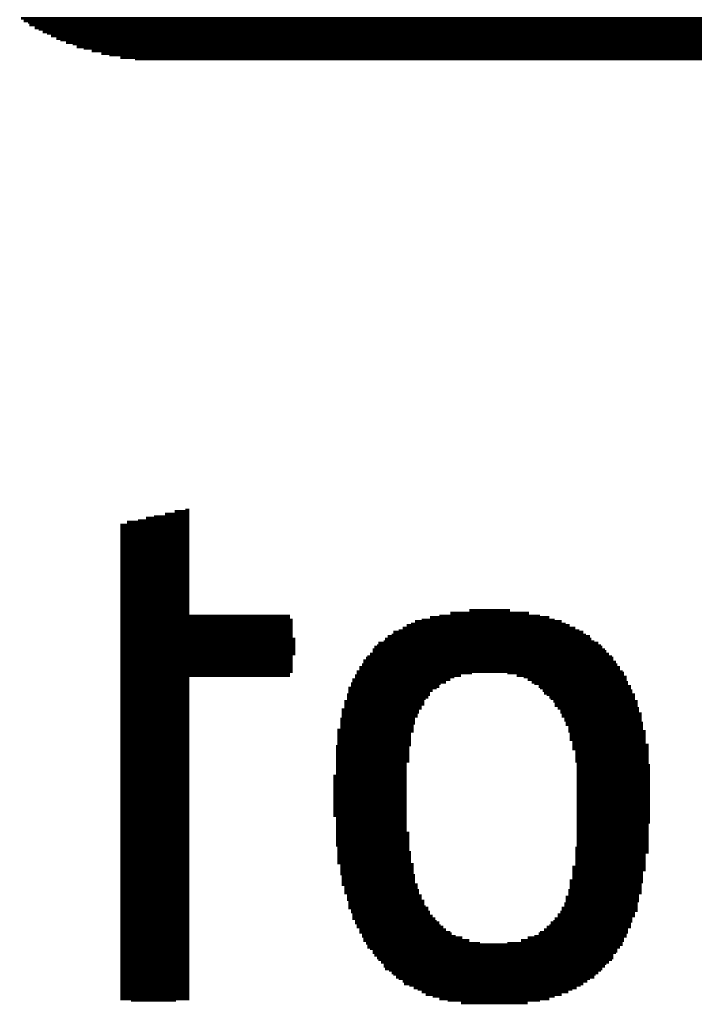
# Model space of a CAD drawing. Extents: x -4 to 126, y -8 to 66.
# Tile 192 of 256: x 109.64 to 110.91, y 19.5 to 21.34. Entities that reach past the tile are written whole.
import ezdxf

# ---------------------------------------------------------------- set-up
doc = ezdxf.new("R2010")
doc.units = 0
doc.layers.add('CLICKER_2_FOR_TMPM4L4A_V104_GTO', color=11, linetype='CONTINUOUS')

msp = doc.modelspace()

# ---------------------------------------------------------------- linework, layer by layer
at = {"layer": 'CLICKER_2_FOR_TMPM4L4A_V104_GTO', "const_width": 0.00508}
for points in [[(109.64672, 21.34108), (112.50676, 21.34108)], [(109.6518, 21.336), (112.50168, 21.336)], [(109.65942, 21.33346), (112.50168, 21.33346)], [(109.66196, 21.32838), (112.49914, 21.32838)], [(109.67212, 21.3233), (112.49914, 21.3233)], [(109.67974, 21.32076), (112.49406, 21.32076)], [(109.68736, 21.31568), (112.49152, 21.31568)], [(109.69498, 21.31314), (112.49152, 21.31314)], [(109.7026, 21.30806), (112.48644, 21.30806)], [(109.71276, 21.30298), (112.48136, 21.30298)], [(109.72038, 21.30044), (112.47882, 21.30044)], [(109.73054, 21.29536), (112.47374, 21.29536)], [(109.74324, 21.29282), (112.4712, 21.29282)], [(109.75086, 21.28774), (112.46612, 21.28774)], [(109.76356, 21.2852), (112.4585, 21.2852)], [(109.7788, 21.28012), (112.45342, 21.28012)], [(109.79658, 21.27504), (112.4458, 21.27504)], [(109.81182, 21.2725), (112.43818, 21.2725)], [(109.83214, 21.26742), (112.43056, 21.26742)], [(109.86008, 21.26488), (112.41278, 21.26488)], [(109.95406, 20.4216), (109.96168, 20.4216)], [(109.86516, 20.40128), (109.96168, 20.40128)], [(109.8804, 20.40636), (109.96168, 20.40636)], [(109.89564, 20.4089), (109.96168, 20.4089)], [(109.91596, 20.41398), (109.96168, 20.41398)], [(109.93374, 20.41906), (109.96168, 20.41906)], [(109.83214, 20.39366), (109.96168, 20.39366)], [(109.83214, 20.39112), (109.96168, 20.39112)], [(109.83214, 20.38604), (109.96168, 20.38604)], [(109.84484, 20.39874), (109.96168, 20.39874)], [(109.83214, 20.38096), (109.96168, 20.38096)], [(109.83214, 20.37842), (109.96168, 20.37842)], [(109.83214, 20.37334), (109.96168, 20.37334)], [(109.83214, 20.3708), (109.96168, 20.3708)], [(109.83214, 20.36572), (109.96168, 20.36572)], [(109.83214, 20.36064), (109.96168, 20.36064)], [(109.83214, 20.3581), (109.96168, 20.3581)], [(109.83214, 20.35302), (109.96168, 20.35302)], [(109.83214, 20.35048), (109.96168, 20.35048)], [(109.83214, 20.3454), (109.96168, 20.3454)], [(109.83214, 20.34032), (109.96168, 20.34032)], [(109.83214, 20.33778), (109.96168, 20.33778)], [(109.83214, 20.3327), (109.96168, 20.3327)], [(109.83214, 20.33016), (109.96168, 20.33016)], [(109.83214, 20.32508), (109.96168, 20.32508)], [(109.83214, 20.32254), (109.96168, 20.32254)], [(109.83214, 20.31746), (109.96168, 20.31746)], [(109.83214, 20.31238), (109.96168, 20.31238)], [(109.83214, 20.30984), (109.96168, 20.30984)], [(109.83214, 20.30476), (109.96168, 20.30476)], [(109.83214, 20.30222), (109.96168, 20.30222)], [(109.83214, 20.29714), (109.96168, 20.29714)], [(109.83214, 20.29206), (109.96168, 20.29206)], [(109.83214, 20.28952), (109.96168, 20.28952)], [(109.83214, 20.28444), (109.96168, 20.28444)], [(109.83214, 20.2819), (109.96168, 20.2819)], [(109.83214, 20.27682), (109.96168, 20.27682)], [(109.83214, 20.27428), (109.96168, 20.27428)], [(109.83214, 20.2692), (109.96168, 20.2692)], [(109.83214, 20.26412), (109.96168, 20.26412)], [(109.83214, 20.26158), (109.96168, 20.26158)], [(109.83214, 20.2565), (109.96168, 20.2565)], [(109.83214, 20.25396), (109.96168, 20.25396)], [(109.83214, 20.24888), (109.96168, 20.24888)], [(109.83214, 20.2438), (109.96168, 20.2438)], [(109.83214, 20.24126), (109.96168, 20.24126)], [(109.83214, 20.23618), (109.96168, 20.23618)], [(109.83214, 20.23364), (109.96168, 20.23364)], [(109.83214, 20.22856), (109.96168, 20.22856)], [(109.83214, 20.22348), (110.14964, 20.22348)], [(109.83214, 20.22094), (110.14964, 20.22094)], [(110.41126, 20.22094), (110.63478, 20.22094)], [(110.42904, 20.22348), (110.617, 20.22348)], [(110.44936, 20.22856), (110.59668, 20.22856)], [(110.48492, 20.23364), (110.56112, 20.23364)], [(109.83214, 20.21586), (110.15472, 20.21586)], [(109.83214, 20.21332), (110.15472, 20.21332)], [(109.83214, 20.20824), (110.15472, 20.20824)], [(109.83214, 20.2057), (110.15472, 20.2057)], [(109.83214, 20.20062), (110.15472, 20.20062)], [(110.36046, 20.20062), (110.68304, 20.20062)], [(110.36808, 20.2057), (110.67288, 20.2057)], [(110.3757, 20.20824), (110.66526, 20.20824)], [(110.38332, 20.21332), (110.65764, 20.21332)], [(110.39602, 20.21586), (110.64494, 20.21586)], [(109.83214, 20.19554), (110.15472, 20.19554)], [(109.83214, 20.193), (110.15472, 20.193)], [(109.83214, 20.18792), (110.15472, 20.18792)], [(109.83214, 20.18538), (110.15472, 20.18538)], [(110.33252, 20.18538), (110.71098, 20.18538)], [(110.34014, 20.18792), (110.70336, 20.18792)], [(110.34268, 20.193), (110.69828, 20.193)], [(110.35284, 20.19554), (110.69066, 20.19554)], [(109.83214, 20.1803), (110.1598, 20.1803)], [(109.83214, 20.17522), (110.1598, 20.17522)], [(109.83214, 20.17268), (110.1598, 20.17268)], [(109.83214, 20.1676), (110.1598, 20.1676)], [(109.83214, 20.16506), (110.1598, 20.16506)], [(110.30712, 20.16506), (110.73384, 20.16506)], [(110.3122, 20.1676), (110.7313, 20.1676)], [(110.31474, 20.17268), (110.72622, 20.17268)], [(110.3249, 20.17522), (110.7186, 20.17522)], [(110.32744, 20.1803), (110.71352, 20.1803)], [(109.83214, 20.15998), (110.1598, 20.15998)], [(109.83214, 20.15744), (110.1598, 20.15744)], [(109.83214, 20.15236), (110.1598, 20.15236)], [(109.83214, 20.14728), (110.15472, 20.14728)], [(109.83214, 20.14474), (110.15472, 20.14474)], [(110.29188, 20.14474), (110.75416, 20.14474)], [(110.29442, 20.14728), (110.75162, 20.14728)], [(110.2995, 20.15236), (110.74654, 20.15236)], [(110.30458, 20.15998), (110.73892, 20.15998)], [(110.30458, 20.15744), (110.74146, 20.15744)], [(109.83214, 20.13966), (110.15472, 20.13966)], [(109.83214, 20.13712), (110.15472, 20.13712)], [(109.83214, 20.13204), (110.15472, 20.13204)], [(109.83214, 20.12696), (110.15472, 20.12696)], [(110.27918, 20.12696), (110.76686, 20.12696)], [(110.28426, 20.13204), (110.76178, 20.13204)], [(110.2868, 20.13966), (110.75416, 20.13966)], [(110.2868, 20.13712), (110.75924, 20.13712)], [(109.83214, 20.12442), (110.15472, 20.12442)], [(109.83214, 20.11934), (110.15472, 20.11934)], [(109.83214, 20.1168), (110.14964, 20.1168)], [(109.83214, 20.11172), (110.14964, 20.11172)], [(109.83214, 20.10918), (109.96168, 20.10918)], [(110.27156, 20.11172), (110.46968, 20.11172)], [(110.27156, 20.10918), (110.45698, 20.10918)], [(110.2741, 20.11934), (110.77194, 20.11934)], [(110.2741, 20.1168), (110.49, 20.1168)], [(110.27918, 20.12442), (110.76686, 20.12442)], [(110.55604, 20.1168), (110.77448, 20.1168)], [(110.57382, 20.11172), (110.77448, 20.11172)], [(110.58652, 20.10918), (110.77956, 20.10918)], [(109.83214, 20.1041), (109.96168, 20.1041)], [(109.83214, 20.09902), (109.96168, 20.09902)], [(109.83214, 20.09648), (109.96168, 20.09648)], [(109.83214, 20.0914), (109.96168, 20.0914)], [(109.83214, 20.08886), (109.96168, 20.08886)], [(110.25886, 20.08886), (110.42396, 20.08886)], [(110.26394, 20.09648), (110.43158, 20.09648)], [(110.26394, 20.0914), (110.42904, 20.0914)], [(110.26648, 20.1041), (110.44936, 20.1041)], [(110.26648, 20.09902), (110.44174, 20.09902)], [(110.59414, 20.1041), (110.77956, 20.1041)], [(110.60176, 20.09902), (110.7821, 20.09902)], [(110.60684, 20.09648), (110.7821, 20.09648)], [(110.61446, 20.0914), (110.78718, 20.0914)], [(110.617, 20.08886), (110.78718, 20.08886)], [(109.83214, 20.08378), (109.96168, 20.08378)], [(109.83214, 20.0787), (109.96168, 20.0787)], [(109.83214, 20.07616), (109.96168, 20.07616)], [(109.83214, 20.07108), (109.96168, 20.07108)], [(110.25632, 20.07616), (110.41126, 20.07616)], [(110.25632, 20.07108), (110.40872, 20.07108)], [(110.25886, 20.08378), (110.41634, 20.08378)], [(110.25886, 20.0787), (110.41126, 20.0787)], [(110.62208, 20.08378), (110.78972, 20.08378)], [(110.62462, 20.0787), (110.78972, 20.0787)], [(110.6297, 20.07616), (110.7948, 20.07616)], [(110.63478, 20.07108), (110.7948, 20.07108)], [(109.83214, 20.06854), (109.96168, 20.06854)], [(109.83214, 20.06346), (109.96168, 20.06346)], [(109.83214, 20.05838), (109.96168, 20.05838)], [(109.83214, 20.05584), (109.96168, 20.05584)], [(110.25124, 20.06346), (110.4011, 20.06346)], [(110.25124, 20.05838), (110.4011, 20.05838)], [(110.25124, 20.05584), (110.39602, 20.05584)], [(110.25632, 20.06854), (110.40364, 20.06854)], [(110.63732, 20.06854), (110.7948, 20.06854)], [(110.6424, 20.06346), (110.79988, 20.06346)], [(110.64494, 20.05838), (110.79988, 20.05838)], [(110.64494, 20.05584), (110.79988, 20.05584)], [(109.83214, 20.05076), (109.96168, 20.05076)], [(109.83214, 20.04822), (109.96168, 20.04822)], [(109.83214, 20.04314), (109.96168, 20.04314)], [(109.83214, 20.0406), (109.96168, 20.0406)], [(109.83214, 20.03552), (109.96168, 20.03552)], [(110.24616, 20.04822), (110.39094, 20.04822)], [(110.24616, 20.04314), (110.39094, 20.04314)], [(110.24616, 20.0406), (110.3884, 20.0406)], [(110.24616, 20.03552), (110.3884, 20.03552)], [(110.25124, 20.05076), (110.39602, 20.05076)], [(110.65002, 20.05076), (110.80242, 20.05076)], [(110.6551, 20.04822), (110.80242, 20.04822)], [(110.6551, 20.04314), (110.80242, 20.04314)], [(110.65764, 20.0406), (110.8075, 20.0406)], [(110.65764, 20.03552), (110.8075, 20.03552)], [(109.83214, 20.03044), (109.96168, 20.03044)], [(109.83214, 20.0279), (109.96168, 20.0279)], [(109.83214, 20.02282), (109.96168, 20.02282)], [(109.83214, 20.02028), (109.96168, 20.02028)], [(109.83214, 20.0152), (109.96168, 20.0152)], [(110.24362, 20.03044), (110.38332, 20.03044)], [(110.24362, 20.0279), (110.38332, 20.0279)], [(110.24362, 20.02282), (110.38332, 20.02282)], [(110.24362, 20.02028), (110.38078, 20.02028)], [(110.24362, 20.0152), (110.38078, 20.0152)], [(110.66272, 20.03044), (110.8075, 20.03044)], [(110.66272, 20.0279), (110.8075, 20.0279)], [(110.66526, 20.02282), (110.81004, 20.02282)], [(110.66526, 20.02028), (110.81004, 20.02028)], [(110.67034, 20.0152), (110.81004, 20.0152)], [(109.83214, 20.01012), (109.96168, 20.01012)], [(109.83214, 20.00758), (109.96168, 20.00758)], [(109.83214, 20.0025), (109.96168, 20.0025)], [(109.83214, 19.99996), (109.96168, 19.99996)], [(110.23854, 20.01012), (110.38078, 20.01012)], [(110.23854, 20.00758), (110.38078, 20.00758)], [(110.23854, 20.0025), (110.3757, 20.0025)], [(110.23854, 19.99996), (110.3757, 19.99996)], [(110.67034, 20.01012), (110.81004, 20.01012)], [(110.67034, 20.00758), (110.81512, 20.00758)], [(110.67288, 20.0025), (110.81512, 20.0025)], [(110.67288, 19.99996), (110.81512, 19.99996)], [(109.83214, 19.99488), (109.96168, 19.99488)], [(109.83214, 19.99234), (109.96168, 19.99234)], [(109.83214, 19.98726), (109.96168, 19.98726)], [(109.83214, 19.98218), (109.96168, 19.98218)], [(109.83214, 19.97964), (109.96168, 19.97964)], [(110.236, 19.97964), (110.37316, 19.97964)], [(110.23854, 19.99488), (110.3757, 19.99488)], [(110.23854, 19.99234), (110.3757, 19.99234)], [(110.23854, 19.98726), (110.3757, 19.98726)], [(110.23854, 19.98218), (110.3757, 19.98218)], [(110.67288, 19.99488), (110.81512, 19.99488)], [(110.67288, 19.99234), (110.81512, 19.99234)], [(110.67796, 19.98726), (110.81512, 19.98726)], [(110.67796, 19.98218), (110.8202, 19.98218)], [(110.67796, 19.97964), (110.8202, 19.97964)], [(109.83214, 19.97456), (109.96168, 19.97456)], [(109.83214, 19.97202), (109.96168, 19.97202)], [(109.83214, 19.96694), (109.96168, 19.96694)], [(109.83214, 19.96186), (109.96168, 19.96186)], [(109.83214, 19.95932), (109.96168, 19.95932)], [(110.236, 19.97456), (110.37316, 19.97456)], [(110.236, 19.97202), (110.37316, 19.97202)], [(110.236, 19.96694), (110.37316, 19.96694)], [(110.236, 19.96186), (110.37316, 19.96186)], [(110.236, 19.95932), (110.37316, 19.95932)], [(110.67796, 19.97456), (110.8202, 19.97456)], [(110.68304, 19.97202), (110.8202, 19.97202)], [(110.68304, 19.96694), (110.8202, 19.96694)], [(110.68304, 19.96186), (110.8202, 19.96186)], [(110.68304, 19.95932), (110.8202, 19.95932)], [(109.83214, 19.95424), (109.96168, 19.95424)], [(109.83214, 19.9517), (109.96168, 19.9517)], [(109.83214, 19.94662), (109.96168, 19.94662)], [(109.83214, 19.94408), (109.96168, 19.94408)], [(110.236, 19.95424), (110.37316, 19.95424)], [(110.236, 19.9517), (110.37316, 19.9517)], [(110.236, 19.94662), (110.36808, 19.94662)], [(110.236, 19.94408), (110.36808, 19.94408)], [(110.68304, 19.95424), (110.8202, 19.95424)], [(110.68304, 19.9517), (110.8202, 19.9517)], [(110.68558, 19.94662), (110.8202, 19.94662)], [(110.68558, 19.94408), (110.82274, 19.94408)], [(109.83214, 19.939), (109.96168, 19.939)], [(109.83214, 19.93392), (109.96168, 19.93392)], [(109.83214, 19.93138), (109.96168, 19.93138)], [(109.83214, 19.9263), (109.96168, 19.9263)], [(109.83214, 19.92376), (109.96168, 19.92376)], [(110.23092, 19.92376), (110.36808, 19.92376)], [(110.236, 19.939), (110.36808, 19.939)], [(110.236, 19.93392), (110.36808, 19.93392)], [(110.236, 19.93138), (110.36808, 19.93138)], [(110.236, 19.9263), (110.36808, 19.9263)], [(110.68558, 19.939), (110.82274, 19.939)], [(110.68558, 19.93392), (110.82274, 19.93392)], [(110.68558, 19.93138), (110.82274, 19.93138)], [(110.68558, 19.9263), (110.82274, 19.9263)], [(110.68558, 19.92376), (110.82274, 19.92376)], [(109.83214, 19.91868), (109.96168, 19.91868)], [(109.83214, 19.9136), (109.96168, 19.9136)], [(109.83214, 19.91106), (109.96168, 19.91106)], [(109.83214, 19.90598), (109.96168, 19.90598)], [(110.23092, 19.91868), (110.36808, 19.91868)], [(110.23092, 19.9136), (110.36808, 19.9136)], [(110.23092, 19.91106), (110.36808, 19.91106)], [(110.23092, 19.90598), (110.36808, 19.90598)], [(110.68558, 19.91868), (110.82274, 19.91868)], [(110.68558, 19.9136), (110.82274, 19.9136)], [(110.68558, 19.91106), (110.82274, 19.91106)], [(110.68558, 19.90598), (110.82274, 19.90598)], [(109.83214, 19.90344), (109.96168, 19.90344)], [(109.83214, 19.89836), (109.96168, 19.89836)], [(109.83214, 19.89328), (109.96168, 19.89328)], [(109.83214, 19.89074), (109.96168, 19.89074)], [(109.83214, 19.88566), (109.96168, 19.88566)], [(110.23092, 19.90344), (110.36808, 19.90344)], [(110.23092, 19.89836), (110.36808, 19.89836)], [(110.23092, 19.89328), (110.36808, 19.89328)], [(110.23092, 19.89074), (110.36808, 19.89074)], [(110.23092, 19.88566), (110.36808, 19.88566)], [(110.68558, 19.90344), (110.82274, 19.90344)], [(110.68558, 19.89836), (110.82274, 19.89836)], [(110.68558, 19.89328), (110.82274, 19.89328)], [(110.68558, 19.89074), (110.82274, 19.89074)], [(110.68558, 19.88566), (110.82274, 19.88566)], [(109.83214, 19.88312), (109.96168, 19.88312)], [(109.83214, 19.87804), (109.96168, 19.87804)], [(109.83214, 19.8755), (109.96168, 19.8755)], [(109.83214, 19.87042), (109.96168, 19.87042)], [(110.23092, 19.88312), (110.36808, 19.88312)], [(110.23092, 19.87804), (110.36808, 19.87804)], [(110.23092, 19.8755), (110.36808, 19.8755)], [(110.23092, 19.87042), (110.36808, 19.87042)], [(110.68558, 19.88312), (110.82274, 19.88312)], [(110.68558, 19.87804), (110.82274, 19.87804)], [(110.68558, 19.8755), (110.82274, 19.8755)], [(110.68558, 19.87042), (110.82274, 19.87042)], [(109.83214, 19.86534), (109.96168, 19.86534)], [(109.83214, 19.8628), (109.96168, 19.8628)], [(109.83214, 19.85772), (109.96168, 19.85772)], [(109.83214, 19.85518), (109.96168, 19.85518)], [(109.83214, 19.8501), (109.96168, 19.8501)], [(110.23092, 19.86534), (110.36808, 19.86534)], [(110.23092, 19.8628), (110.36808, 19.8628)], [(110.23092, 19.85772), (110.36808, 19.85772)], [(110.23092, 19.85518), (110.36808, 19.85518)], [(110.23092, 19.8501), (110.36808, 19.8501)], [(110.68558, 19.86534), (110.82274, 19.86534)], [(110.68558, 19.8628), (110.82274, 19.8628)], [(110.68558, 19.85772), (110.82274, 19.85772)], [(110.68558, 19.85518), (110.82274, 19.85518)], [(110.68558, 19.8501), (110.82274, 19.8501)], [(109.83214, 19.84502), (109.96168, 19.84502)], [(109.83214, 19.84248), (109.96168, 19.84248)], [(109.83214, 19.8374), (109.96168, 19.8374)], [(109.83214, 19.83486), (109.96168, 19.83486)], [(110.236, 19.84502), (110.36808, 19.84502)], [(110.236, 19.84248), (110.36808, 19.84248)], [(110.236, 19.8374), (110.36808, 19.8374)], [(110.236, 19.83486), (110.36808, 19.83486)], [(110.68558, 19.84502), (110.82274, 19.84502)], [(110.68558, 19.84248), (110.82274, 19.84248)], [(110.68558, 19.8374), (110.82274, 19.8374)], [(110.68558, 19.83486), (110.8202, 19.83486)], [(109.83214, 19.82978), (109.96168, 19.82978)], [(109.83214, 19.82724), (109.96168, 19.82724)], [(109.83214, 19.82216), (109.96168, 19.82216)], [(109.83214, 19.81708), (109.96168, 19.81708)], [(109.83214, 19.81454), (109.96168, 19.81454)], [(110.236, 19.82978), (110.36808, 19.82978)], [(110.236, 19.82724), (110.36808, 19.82724)], [(110.236, 19.82216), (110.36808, 19.82216)], [(110.236, 19.81708), (110.37316, 19.81708)], [(110.236, 19.81454), (110.37316, 19.81454)], [(110.68558, 19.82978), (110.8202, 19.82978)], [(110.68558, 19.82724), (110.8202, 19.82724)], [(110.68558, 19.82216), (110.8202, 19.82216)], [(110.68558, 19.81708), (110.8202, 19.81708)], [(110.68558, 19.81454), (110.8202, 19.81454)], [(109.83214, 19.80946), (109.96168, 19.80946)], [(109.83214, 19.80692), (109.96168, 19.80692)], [(109.83214, 19.80184), (109.96168, 19.80184)], [(109.83214, 19.79676), (109.96168, 19.79676)], [(109.83214, 19.79422), (109.96168, 19.79422)], [(110.236, 19.80946), (110.37316, 19.80946)], [(110.236, 19.80692), (110.37316, 19.80692)], [(110.236, 19.80184), (110.37316, 19.80184)], [(110.236, 19.79676), (110.37316, 19.79676)], [(110.236, 19.79422), (110.37316, 19.79422)], [(110.68558, 19.80946), (110.8202, 19.80946)], [(110.68558, 19.80692), (110.8202, 19.80692)], [(110.68558, 19.80184), (110.8202, 19.80184)], [(110.68558, 19.79676), (110.8202, 19.79676)], [(110.68558, 19.79422), (110.8202, 19.79422)], [(109.83214, 19.78914), (109.96168, 19.78914)], [(109.83214, 19.7866), (109.96168, 19.7866)], [(109.83214, 19.78152), (109.96168, 19.78152)], [(109.83214, 19.77644), (109.96168, 19.77644)], [(110.23854, 19.78914), (110.37316, 19.78914)], [(110.23854, 19.7866), (110.37316, 19.7866)], [(110.23854, 19.78152), (110.3757, 19.78152)], [(110.23854, 19.77644), (110.3757, 19.77644)], [(110.68304, 19.78914), (110.8202, 19.78914)], [(110.68304, 19.7866), (110.8202, 19.7866)], [(110.68304, 19.78152), (110.8202, 19.78152)], [(110.68304, 19.77644), (110.81512, 19.77644)], [(109.83214, 19.7739), (109.96168, 19.7739)], [(109.83214, 19.76882), (109.96168, 19.76882)], [(109.83214, 19.76628), (109.96168, 19.76628)], [(109.83214, 19.7612), (109.96168, 19.7612)], [(109.83214, 19.75866), (109.96168, 19.75866)], [(110.23854, 19.7739), (110.3757, 19.7739)], [(110.23854, 19.76882), (110.3757, 19.76882)], [(110.23854, 19.76628), (110.3757, 19.76628)], [(110.23854, 19.7612), (110.3757, 19.7612)], [(110.24362, 19.75866), (110.38078, 19.75866)], [(110.68304, 19.7739), (110.81512, 19.7739)], [(110.68304, 19.76882), (110.81512, 19.76882)], [(110.68304, 19.76628), (110.81512, 19.76628)], [(110.68304, 19.7612), (110.81512, 19.7612)], [(110.68304, 19.75866), (110.81512, 19.75866)], [(109.83214, 19.75358), (109.96168, 19.75358)], [(109.83214, 19.7485), (109.96168, 19.7485)], [(109.83214, 19.74596), (109.96168, 19.74596)], [(109.83214, 19.74088), (109.96168, 19.74088)], [(109.83214, 19.73834), (109.96168, 19.73834)], [(110.24362, 19.75358), (110.38078, 19.75358)], [(110.24362, 19.7485), (110.38078, 19.7485)], [(110.24362, 19.74596), (110.38078, 19.74596)], [(110.24362, 19.74088), (110.38078, 19.74088)], [(110.24616, 19.73834), (110.38332, 19.73834)], [(110.67796, 19.75358), (110.81512, 19.75358)], [(110.67796, 19.7485), (110.81512, 19.7485)], [(110.67796, 19.74596), (110.81004, 19.74596)], [(110.67796, 19.74088), (110.81004, 19.74088)], [(110.67796, 19.73834), (110.81004, 19.73834)], [(109.83214, 19.73326), (109.96168, 19.73326)], [(109.83214, 19.72818), (109.96168, 19.72818)], [(109.83214, 19.72564), (109.96168, 19.72564)], [(109.83214, 19.72056), (109.96168, 19.72056)], [(110.24616, 19.73326), (110.38332, 19.73326)], [(110.24616, 19.72818), (110.38332, 19.72818)], [(110.24616, 19.72564), (110.38332, 19.72564)], [(110.24616, 19.72056), (110.3884, 19.72056)], [(110.67288, 19.72818), (110.81004, 19.72818)], [(110.67288, 19.72564), (110.81004, 19.72564)], [(110.67288, 19.72056), (110.8075, 19.72056)], [(110.67796, 19.73326), (110.81004, 19.73326)], [(109.83214, 19.71802), (109.96168, 19.71802)], [(109.83214, 19.71294), (109.96168, 19.71294)], [(109.83214, 19.7104), (109.96168, 19.7104)], [(109.83214, 19.70532), (109.96168, 19.70532)], [(110.25124, 19.71802), (110.3884, 19.71802)], [(110.25124, 19.71294), (110.3884, 19.71294)], [(110.25124, 19.7104), (110.39094, 19.7104)], [(110.25124, 19.70532), (110.39094, 19.70532)], [(110.67034, 19.7104), (110.8075, 19.7104)], [(110.67034, 19.70532), (110.8075, 19.70532)], [(110.67288, 19.71802), (110.8075, 19.71802)], [(110.67288, 19.71294), (110.8075, 19.71294)], [(109.83214, 19.70024), (109.96168, 19.70024)], [(109.83214, 19.6977), (109.96168, 19.6977)], [(109.83214, 19.69262), (109.96168, 19.69262)], [(109.83214, 19.69008), (109.96168, 19.69008)], [(109.83214, 19.685), (109.96168, 19.685)], [(110.25632, 19.70024), (110.39602, 19.70024)], [(110.25632, 19.6977), (110.39602, 19.6977)], [(110.25632, 19.69262), (110.39602, 19.69262)], [(110.25886, 19.69008), (110.4011, 19.69008)], [(110.25886, 19.685), (110.4011, 19.685)], [(110.66272, 19.685), (110.79988, 19.685)], [(110.66526, 19.6977), (110.80242, 19.6977)], [(110.66526, 19.69262), (110.80242, 19.69262)], [(110.66526, 19.69008), (110.80242, 19.69008)], [(110.67034, 19.70024), (110.80242, 19.70024)], [(109.83214, 19.67992), (109.96168, 19.67992)], [(109.83214, 19.67738), (109.96168, 19.67738)], [(109.83214, 19.6723), (109.96168, 19.6723)], [(109.83214, 19.66976), (109.96168, 19.66976)], [(109.83214, 19.66468), (109.96168, 19.66468)], [(110.25886, 19.67992), (110.40364, 19.67992)], [(110.25886, 19.67738), (110.40872, 19.67738)], [(110.26394, 19.6723), (110.40872, 19.6723)], [(110.26394, 19.66976), (110.41126, 19.66976)], [(110.26648, 19.66468), (110.41126, 19.66468)], [(110.65002, 19.66468), (110.7948, 19.66468)], [(110.6551, 19.66976), (110.7948, 19.66976)], [(110.65764, 19.67738), (110.79988, 19.67738)], [(110.65764, 19.6723), (110.79988, 19.6723)], [(110.66272, 19.67992), (110.79988, 19.67992)], [(109.83214, 19.66214), (109.96168, 19.66214)], [(109.83214, 19.65706), (109.96168, 19.65706)], [(109.83214, 19.65198), (109.96168, 19.65198)], [(109.83214, 19.64944), (109.96168, 19.64944)], [(110.26648, 19.66214), (110.41634, 19.66214)], [(110.26648, 19.65706), (110.42142, 19.65706)], [(110.27156, 19.65198), (110.42396, 19.65198)], [(110.27156, 19.64944), (110.42904, 19.64944)], [(110.63732, 19.64944), (110.78718, 19.64944)], [(110.6424, 19.65198), (110.78972, 19.65198)], [(110.64494, 19.65706), (110.78972, 19.65706)], [(110.65002, 19.66214), (110.7948, 19.66214)], [(109.83214, 19.64436), (109.96168, 19.64436)], [(109.83214, 19.64182), (109.96168, 19.64182)], [(109.83214, 19.63674), (109.96168, 19.63674)], [(109.83214, 19.63166), (109.96168, 19.63166)], [(109.83214, 19.62912), (109.96168, 19.62912)], [(110.2741, 19.64436), (110.43158, 19.64436)], [(110.2741, 19.64182), (110.43666, 19.64182)], [(110.27918, 19.63674), (110.44174, 19.63674)], [(110.27918, 19.63166), (110.44936, 19.63166)], [(110.28426, 19.62912), (110.4519, 19.62912)], [(110.61446, 19.62912), (110.77956, 19.62912)], [(110.617, 19.63166), (110.7821, 19.63166)], [(110.62462, 19.63674), (110.7821, 19.63674)], [(110.6297, 19.64182), (110.78718, 19.64182)], [(110.63478, 19.64436), (110.78718, 19.64436)], [(109.83214, 19.62404), (109.96168, 19.62404)], [(109.83214, 19.6215), (109.96168, 19.6215)], [(109.83214, 19.61642), (109.96168, 19.61642)], [(109.83214, 19.61134), (109.96168, 19.61134)], [(110.28426, 19.62404), (110.45952, 19.62404)], [(110.2868, 19.6215), (110.47222, 19.6215)], [(110.2868, 19.61642), (110.48492, 19.61642)], [(110.29188, 19.61134), (110.50524, 19.61134)], [(110.55604, 19.61134), (110.77194, 19.61134)], [(110.58144, 19.61642), (110.77448, 19.61642)], [(110.59414, 19.6215), (110.77448, 19.6215)], [(110.60684, 19.62404), (110.77956, 19.62404)], [(109.83214, 19.6088), (109.96168, 19.6088)], [(109.83214, 19.60372), (109.96168, 19.60372)], [(109.83214, 19.60118), (109.96168, 19.60118)], [(109.83214, 19.5961), (109.96168, 19.5961)], [(109.83214, 19.59356), (109.96168, 19.59356)], [(110.29442, 19.6088), (110.77194, 19.6088)], [(110.29442, 19.60372), (110.76686, 19.60372)], [(110.2995, 19.60118), (110.76178, 19.60118)], [(110.30458, 19.5961), (110.76178, 19.5961)], [(110.30458, 19.59356), (110.75924, 19.59356)], [(109.83214, 19.58848), (109.96168, 19.58848)], [(109.83214, 19.5834), (109.96168, 19.5834)], [(109.83214, 19.58086), (109.96168, 19.58086)], [(109.83214, 19.57578), (109.96168, 19.57578)], [(109.83214, 19.57324), (109.96168, 19.57324)], [(110.30712, 19.58848), (110.75416, 19.58848)], [(110.3122, 19.5834), (110.75416, 19.5834)], [(110.31474, 19.58086), (110.75162, 19.58086)], [(110.31982, 19.57578), (110.74654, 19.57578)], [(110.3249, 19.57324), (110.74146, 19.57324)], [(109.83214, 19.56816), (109.96168, 19.56816)], [(109.83214, 19.56308), (109.96168, 19.56308)], [(109.83214, 19.56054), (109.96168, 19.56054)], [(109.83214, 19.55546), (109.96168, 19.55546)], [(110.3249, 19.56816), (110.73892, 19.56816)], [(110.32744, 19.56308), (110.73384, 19.56308)], [(110.33506, 19.56054), (110.7313, 19.56054)], [(110.34014, 19.55546), (110.72622, 19.55546)], [(109.83214, 19.55292), (109.96168, 19.55292)], [(109.83214, 19.54784), (109.96168, 19.54784)], [(109.83214, 19.5453), (109.96168, 19.5453)], [(109.83214, 19.54022), (109.96168, 19.54022)], [(110.34268, 19.55292), (110.72114, 19.55292)], [(110.34776, 19.54784), (110.7186, 19.54784)], [(110.35284, 19.5453), (110.71098, 19.5453)], [(110.36046, 19.54022), (110.7059, 19.54022)], [(109.83214, 19.53514), (109.96168, 19.53514)], [(109.83214, 19.5326), (109.96168, 19.5326)], [(109.83214, 19.52752), (109.96168, 19.52752)], [(109.83214, 19.52498), (109.96168, 19.52498)], [(109.83214, 19.5199), (109.96168, 19.5199)], [(110.363, 19.53514), (110.69828, 19.53514)], [(110.37316, 19.5326), (110.6932, 19.5326)], [(110.38078, 19.52752), (110.68558, 19.52752)], [(110.3884, 19.52498), (110.67796, 19.52498)], [(110.39602, 19.5199), (110.67034, 19.5199)], [(109.83214, 19.51482), (109.96168, 19.51482)], [(109.83214, 19.51228), (109.96168, 19.51228)], [(109.83214, 19.5072), (109.96168, 19.5072)], [(109.85246, 19.50466), (109.93628, 19.50466)], [(110.40364, 19.51482), (110.65764, 19.51482)], [(110.41634, 19.51228), (110.64494, 19.51228)], [(110.42904, 19.5072), (110.63478, 19.5072)], [(110.44428, 19.50466), (110.617, 19.50466)], [(110.46968, 19.49958), (110.59414, 19.49958)]]:
    msp.add_lwpolyline(points, dxfattribs=at)

doc.saveas('drawing.dxf')
